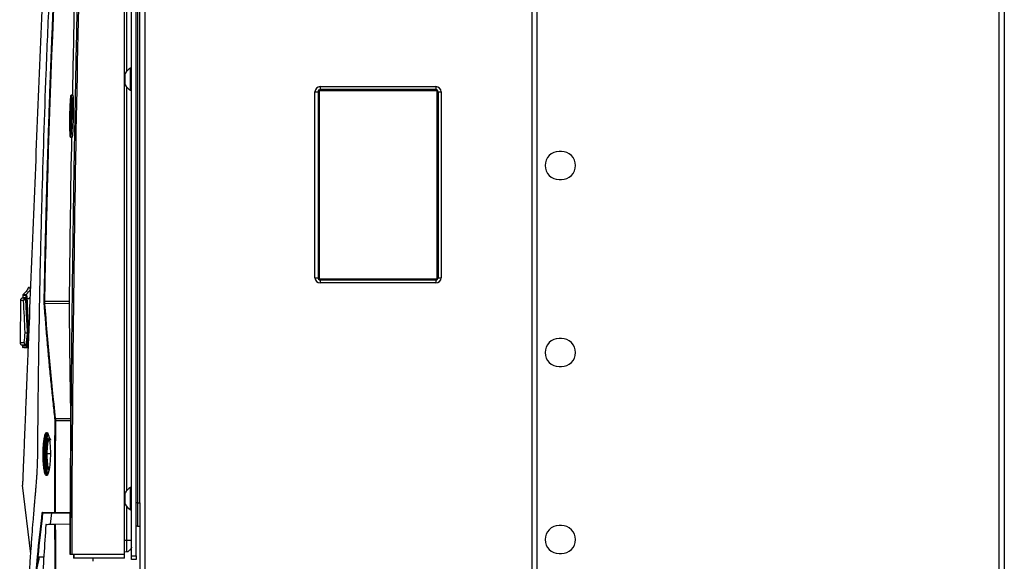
# Model space of a CAD drawing. Header units: millimetres. Extents: x 155400 to 158181, y 110641 to 115017.
# Tile 82 of 126: x 157526 to 157947, y 112999 to 113231. Entities that reach past the tile are written whole.
import ezdxf

# ---------------------------------------------------------------- set-up
doc = ezdxf.new("R2010")
doc.units = ezdxf.units.MM

msp = doc.modelspace()

# ---------------------------------------------------------------- linework, layer by layer
at = {"color": 7, "linetype": 'Continuous', "lineweight": 25}
for p, q in [((157944.69, 113462.52), (157944.69, 112557.27)), ((157947.09, 113462.52), (157947.09, 112557.27)), ((157579.34, 113407.52), (157579.34, 112557.27)), ((157744.84, 113407.52), (157744.84, 112557.27)), ((157573.59, 113001.57), (157573.59, 113404.27)), ((157575.59, 113001.57), (157575.59, 113404.27)), ((157576.09, 113396.27), (157576.09, 113024.27)), ((157577.09, 113024.27), (157577.09, 113396.27)), ((157570.59, 113002.14), (157570.59, 113377.14)), ((157571.66, 113209.02), (157571.66, 113371.14)), ((157747.09, 113335.02), (157747.09, 112931.02)), ((157570.84, 113205.44), (157570.84, 113207.82)), ((157573.59, 113210.19), (157573.21, 113210.19)), ((157573.21, 113205.44), (157573.21, 113210.19)), ((157570.84, 113203.07), (157570.84, 113205.44)), ((157573.21, 113200.69), (157573.21, 113205.44)), ((157571.66, 113029.64), (157571.66, 113202.02)), ((157573.21, 113200.69), (157573.59, 113200.69)), ((157652.11, 113120.52), (157652.11, 113200.02)), ((157652.11, 113200.02), (157653.41, 113200.02)), ((157653.41, 113200.02), (157653.41, 113120.52)), ((157653.41, 113200.02), (157653.84, 113200.02)), ((157653.84, 113200.02), (157653.84, 113120.52)), ((157654.34, 113202.26), (157703.84, 113202.26)), ((157654.34, 113202.26), (157654.34, 113200.96)), ((157703.84, 113200.96), (157654.34, 113200.96)), ((157654.34, 113200.96), (157654.34, 113200.52)), ((157703.84, 113200.52), (157654.34, 113200.52)), ((157703.84, 113202.26), (157703.84, 113200.96)), ((157703.84, 113200.52), (157703.84, 113200.96)), ((157704.34, 113120.52), (157704.34, 113200.02)), ((157704.34, 113200.02), (157704.77, 113200.02)), ((157704.77, 113200.02), (157704.77, 113120.52)), ((157704.77, 113200.02), (157706.07, 113200.02)), ((157706.07, 113200.02), (157706.07, 113120.52)), ((157547.61, 113196.19), (157547.62, 113196.34)), ((157548.61, 113198.64), (157547.86, 113198.64)), ((157548.67, 113198.46), (157547.91, 113198.46)), ((157547.18, 113187.84), (157547.18, 113188.2)), ((157547.43, 113188.25), (157547.43, 113187.93)), ((157547.69, 113189.65), (157547.46, 113189.65)), ((157547.38, 113182.95), (157547.37, 113183.11)), ((157548.28, 113180.64), (157547.54, 113180.64)), ((157757.59, 113174.52), (157756.59, 113174.52)), ((157756.59, 113162.52), (157757.59, 113162.52)), ((157652.11, 113120.52), (157653.41, 113120.52)), ((157653.84, 113120.52), (157653.41, 113120.52)), ((157654.34, 113120.02), (157654.34, 113119.59)), ((157654.34, 113120.02), (157703.84, 113120.02)), ((157654.34, 113119.59), (157654.34, 113118.29)), ((157654.34, 113119.59), (157703.84, 113119.59)), ((157703.84, 113119.59), (157703.84, 113120.02)), ((157703.84, 113119.59), (157703.84, 113118.29)), ((157704.34, 113120.52), (157704.77, 113120.52)), ((157704.77, 113120.52), (157706.07, 113120.52)), ((157529.94, 113116.39), (157529.71, 113116.38)), ((157529.94, 113116.39), (157529.71, 113116.38)), ((157703.84, 113118.29), (157654.34, 113118.29)), ((157526.08, 113110.86), (157525.89, 113092.66)), ((157526.95, 113111.96), (157526.95, 113111.83)), ((157527.06, 113113.13), (157527.06, 113112)), ((157527.58, 113111.94), (157527.08, 113111.94)), ((157536.38, 113110.46), (157546.89, 113110.51)), ((157546.88, 113109.47), (157536.41, 113109.42)), ((157529.12, 113096.92), (157529.22, 113096.92)), ((157529.23, 113096.98), (157529.22, 113096.93)), ((157529.22, 113096.93), (157529.22, 113096.92)), ((157757.59, 113094.52), (157756.59, 113094.52)), ((157526.92, 113091.67), (157526.92, 113090.83)), ((157528.57, 113091.65), (157528.71, 113091.65)), ((157528.71, 113091.69), (157528.71, 113091.65)), ((157528.71, 113091.69), (157528.71, 113091.69)), ((157529.36, 113091.63), (157529.29, 113090.92)), ((157756.59, 113082.52), (157757.59, 113082.52)), ((157540.99, 113060.31), (157547.52, 113060.35)), ((157547.52, 113059.3), (157541.04, 113059.27)), ((157536.98, 113054.17), (157537.31, 113054.34)), ((157547.74, 113051.68), (157547.74, 113051.26)), ((157538.87, 113045.15), (157537.37, 113045.15)), ((157530.48, 113002.48), (157526.94, 113031.77)), ((157573.59, 113030.82), (157573.21, 113030.82)), ((157573.21, 113026.07), (157573.21, 113030.82)), ((157570.84, 113026.07), (157570.84, 113028.44)), ((157570.84, 113023.69), (157570.84, 113026.07)), ((157571.66, 113008.14), (157571.66, 113022.65)), ((157573.21, 113021.32), (157573.21, 113026.07)), ((157576.09, 113024.27), (157577.09, 113024.27)), ((157577.09, 113024.27), (157577.09, 112981.02)), ((157535.59, 113020), (157539.53, 113020)), ((157540.93, 113020), (157538.2, 113020)), ((157538.99, 113015.06), (157539.53, 113020)), ((157539.53, 113020), (157547.31, 113020)), ((157540.93, 113020.15), (157547.3, 113020.15)), ((157547.3, 113020), (157540.93, 113020)), ((157573.21, 113021.32), (157573.59, 113021.32)), ((157540.97, 113015.1), (157547.35, 113015.21)), ((157547.35, 113015.06), (157540.97, 113014.95)), ((157576.09, 113014.27), (157577.09, 113014.27)), ((157757.59, 113014.52), (157756.59, 113014.52)), ((157571.66, 113008.14), (157570.59, 113008.14)), ((157570.59, 113002.14), (157547.99, 113002.14)), ((157548.81, 113002.14), (157548.81, 113000.64)), ((157548.97, 113002.14), (157548.97, 113000.64)), ((157571.66, 113003.24), (157570.59, 113003.21)), ((157570.59, 113000.64), (157570.59, 113002.14)), ((157573.59, 113001.57), (157575.59, 113001.57)), ((157573.59, 113000.07), (157573.59, 113001.57)), ((157575.59, 113001.57), (157575.59, 113000.07)), ((157756.59, 113002.52), (157757.59, 113002.52)), ((157548.97, 113000.64), (157548.81, 113000.64)), ((157570.59, 113000.64), (157548.97, 113000.64)), ((157557.1, 113000.64), (157557.1, 112999.24)), ((157575.59, 113000.07), (157573.59, 113000.07))]:
    msp.add_line(p, q, dxfattribs=at)
at = {"color": 7, "linetype": 'Continuous', "lineweight": 25, "flags": 128}
for points in [[(157547.58, 113198.34), (157547.58, 113198.39), (157547.59, 113198.43)], [(157540.89, 113059.27), (157540.9, 113059.27), (157540.91, 113059.27), (157540.93, 113059.27), (157540.94, 113059.27), (157540.97, 113059.27), (157540.99, 113059.27), (157541.01, 113059.27), (157541.04, 113059.27)], [(157540.78, 113020.15), (157540.79, 113020.15), (157540.8, 113020.15), (157540.82, 113020.15), (157540.83, 113020.15), (157540.85, 113020.15), (157540.88, 113020.15), (157540.9, 113020.15), (157540.93, 113020.15)], [(157536.95, 113014.89), (157536.95, 113014.89), (157536.95, 113014.88)], [(157540.83, 113014.95), (157540.84, 113014.95), (157540.85, 113014.95), (157540.86, 113014.95), (157540.88, 113014.95), (157540.9, 113014.95), (157540.93, 113014.95), (157540.95, 113014.95), (157540.97, 113014.95)], [(157533.51, 113001.1), (157535.71, 113001.1), (157536.06, 113001.1)]]:
    msp.add_lwpolyline(points, dxfattribs=at)
at = {"color": 7, "linetype": 'Continuous', "lineweight": 25}
for centre, radius, start, end in [((157575.59, 113205.44), 5.32, 116.6616, 153.4591), ((157575.59, 113205.44), 5.32, 206.5409, 243.3384), ((157654.34, 113200.02), 2.23, 90, 180), ((157654.34, 113200.02), 0.933, 90, 180), ((157654.34, 113200.02), 0.5, 90, 180), ((157703.84, 113200.02), 2.23, 0, 90), ((157703.84, 113200.02), 0.933, 0, 90), ((157703.84, 113200.02), 0.5, 0, 90), ((157547.9, 113191.36), 0.319, 233.4451, 280.7779), ((157547.37, 113187.89), 0.364, 80.3873, 121.3201), ((157547.57, 113180.94), 0.25, 179.3991, 269.8816), ((157756.59, 113168.52), 6, 90, 270), ((157757.59, 113168.52), 6, 270, 90), ((157654.34, 113120.52), 2.23, 180, 270), ((157654.34, 113120.52), 0.933, 180, 270), ((157654.34, 113120.52), 0.5, 180, 270), ((157703.84, 113120.52), 2.23, 270, 0), ((157703.84, 113120.52), 0.933, 270, 0), ((157703.84, 113120.52), 0.5, 270, 0), ((157523.38, 113119.48), 7.99, 309.8226, 331.6443), ((157528.82, 113112.96), 0.501, 129.8669, 179.4106), ((157528.88, 113111.14), 0.318, 98.6295, 149.4903), ((157525.64, 113121.9), 10.92, 286.9618, 295.0739), ((157539.26, 113267.89), 157.46, 268.9005, 268.9535), ((157536.4, 113109.26), 0.156, 85.8491, 149.171), ((157529.71, 113096.98), 0.327, 200.6318, 242.9357), ((157756.59, 113088.52), 6, 90, 270), ((157757.59, 113088.52), 6, 270, 90), ((157529.27, 113090.96), 0.497, 179.5656, 268.0212), ((157529.28, 113091.43), 0.501, 207.6136, 271.9564), ((157540.99, 113060.15), 0.164, 88.2639, 148.1233), ((157547.74, 113051.58), 0.1, 0.0064, 89.0067), ((157547.74, 113051.16), 0.1, 0, 89), ((157537.37, 113046.98), 0.464, 242.1631, 273.706), ((157575.59, 113026.07), 5.32, 116.6616, 153.4591), ((157575.59, 113026.07), 5.32, 206.5409, 243.3384), ((157540.93, 113020.15), 0.149, 179.5218, 269.4579), ((157543.08, 113020.11), 2.15, 179.0012, 182.9985), ((157537.1, 113014.88), 0.15, 91.0039, 176.0068), ((157537.1, 113014.88), 0.149, 91.3917, 180.4732), ((157540.98, 113014.95), 0.149, 91.5348, 180.6891), ((157543.12, 113015.02), 2.15, 178.0016, 181.9984), ((157756.59, 113008.52), 6, 90, 270), ((157757.59, 113008.52), 6, 270, 90)]:
    msp.add_arc(centre, radius, start, end, dxfattribs=at)
for points, knots in [([(157547.51, 113002.14), (157547.52, 113005.75), (157547.54, 113012.98), (157547.58, 113023.85), (157547.63, 113034.75), (157547.69, 113045.68), (157547.77, 113056.63), (157547.85, 113067.62), (157547.94, 113078.62), (157548.05, 113089.64), (157548.16, 113100.68), (157548.29, 113111.73), (157548.42, 113122.8), (157548.57, 113133.87), (157548.72, 113144.94), (157548.89, 113156.03), (157549.07, 113167.11), (157549.26, 113178.19), (157549.52, 113192.61), (157549.86, 113210.33), (157550.31, 113231.31), (157550.79, 113252.18), (157551.31, 113272.96), (157551.87, 113293.67), (157552.46, 113314.36), (157553.09, 113335.02), (157553.76, 113355.68), (157554.23, 113369.45), (157554.47, 113376.34)], [0, 0, 0, 0, 0.028954, 0.057987, 0.087107, 0.116308, 0.145584, 0.174927, 0.204329, 0.233783, 0.26328, 0.292815, 0.322378, 0.351964, 0.381566, 0.411177, 0.440791, 0.470401, 0.5, 0.556428, 0.61247, 0.668205, 0.723711, 0.779065, 0.83433, 0.889549, 0.94476, 1, 1, 1, 1]), ([(157554.94, 113376.32), (157553.85, 113345.15), (157552.89, 113313.97), (157551.21, 113251.62), (157550.51, 113220.44), (157549.36, 113158.08), (157548.91, 113126.89), (157548.26, 113064.51), (157548.06, 113033.33), (157547.99, 113002.14)], [0, 0, 0, 0, 0.25, 0.25, 0.5, 0.5, 0.75, 0.75, 1, 1, 1, 1]), ([(157540.56, 113367.85), (157539.85, 113350.43), (157539.14, 113332.83), (157537.7, 113297.41), (157536.98, 113279.59), (157534.81, 113225.94), (157533.35, 113189.95), (157531.18, 113136.34), (157530.45, 113118.54), (157529.56, 113096.44), (157529.29, 113089.82), (157528.98, 113082.12), (157528.84, 113078.69), (157528.79, 113077.46), (157528.78, 113077.18), (157528.77, 113077.04), (157528.76, 113076.65), (157528.75, 113076.43), (157528.73, 113076.02), (157528.72, 113075.83), (157528.71, 113075.46), (157528.7, 113075.28), (157528.68, 113074.77), (157528.67, 113074.46), (157528.64, 113073.84), (157528.63, 113073.55), (157528.61, 113072.96), (157528.59, 113072.67), (157528.57, 113072.08), (157528.56, 113071.79), (157528.54, 113071.31), (157528.53, 113071.15), (157528.52, 113070.9), (157528.52, 113070.81), (157528.51, 113070.64), (157528.49, 113070.21), (157528.45, 113069.08), (157528.41, 113068.03), (157528.26, 113064.5), (157528.15, 113061.63), (157527.91, 113055.85), (157527.8, 113052.94), (157527.56, 113047.17), (157527.45, 113044.31), (157527.28, 113040.11), (157527.21, 113038.55), (157527.15, 113037.02), (157527.14, 113036.68), (157527.13, 113036.51), (157527.11, 113036.05), (157527.1, 113035.77), (157527.07, 113035), (157527.05, 113034.57), (157527.02, 113033.8), (157527.01, 113033.46), (157526.98, 113032.87), (157526.97, 113032.61), (157526.96, 113032.28), (157526.95, 113032.18), (157526.95, 113032.01), (157526.94, 113031.93), (157526.94, 113031.84), (157526.94, 113031.82), (157526.94, 113031.78), (157526.94, 113031.77), (157526.94, 113031.77), (157526.94, 113031.77), (157526.94, 113031.77), (157526.94, 113031.77), (157526.94, 113031.77), (157526.94, 113031.77), (157526.94, 113031.77)], [0, 0, 0, 0, 0.125, 0.125, 0.25, 0.25, 0.5, 0.5, 0.625, 0.625, 0.65625, 0.671875, 0.679687, 0.680664, 0.680664, 0.681641, 0.681641, 0.683594, 0.683594, 0.685547, 0.685547, 0.6875, 0.6875, 0.691406, 0.691406, 0.695312, 0.695312, 0.699219, 0.699219, 0.703125, 0.703125, 0.705078, 0.705078, 0.706055, 0.706055, 0.707031, 0.710937, 0.71875, 0.71875, 0.75, 0.75, 0.78125, 0.78125, 0.8125, 0.8125, 0.828125, 0.830078, 0.830078, 0.832031, 0.832031, 0.835937, 0.835937, 0.84375, 0.84375, 0.851562, 0.851562, 0.859375, 0.859375, 0.863281, 0.863281, 0.867187, 0.867187, 0.869141, 0.869141, 0.871094, 0.871094, 0.875, 0.875, 0.9375, 0.9375, 1, 1, 1, 1]), ([(157533.49, 113046.66), (157533.5, 113048.19), (157533.53, 113051.56), (157533.57, 113056.6), (157533.61, 113061.78), (157533.67, 113067.45), (157533.76, 113075.85), (157533.9, 113086.16), (157534.18, 113104.01), (157534.6, 113126.21), (157535.52, 113162.92), (157536.75, 113200.51), (157538.61, 113245.49), (157540.38, 113281.5), (157542.06, 113311.05), (157543.11, 113328.32), (157543.8, 113339.29), (157544.35, 113347.68), (157544.76, 113353.88), (157545.1, 113358.93), (157545.45, 113363.96), (157545.68, 113367.31), (157545.8, 113368.97)], [0, 0, 0, 0, 0.014307, 0.03125, 0.04689, 0.0625, 0.083973, 0.125, 0.158438, 0.25, 0.331399, 0.5, 0.59973, 0.749999, 0.835284, 0.875, 0.910911, 0.9375, 0.953126, 0.96875, 0.984552, 1, 1, 1, 1]), ([(157536.23, 113110.47), (157536.28, 113112.93), (157536.37, 113117.85), (157536.53, 113125.23), (157536.69, 113132.61), (157536.86, 113140), (157537.05, 113147.38), (157537.24, 113154.77), (157537.45, 113162.16), (157537.67, 113169.55), (157537.89, 113176.94), (157538.13, 113184.33), (157538.38, 113191.72), (157538.64, 113199.11), (157538.91, 113206.51), (157539.19, 113213.9), (157539.49, 113221.3), (157539.79, 113228.7), (157540.1, 113236.09), (157540.43, 113243.49), (157540.76, 113250.89), (157541.11, 113258.29), (157541.47, 113265.69), (157541.84, 113273.09), (157542.21, 113280.49), (157542.6, 113287.89), (157543.01, 113295.3), (157543.42, 113302.7), (157543.84, 113310.1), (157544.27, 113317.51), (157544.72, 113324.91), (157545.17, 113332.32), (157545.64, 113339.73), (157546.12, 113347.13), (157546.61, 113354.54), (157547.1, 113361.95), (157547.45, 113366.89), (157547.62, 113369.36)], [0, 0, 0, 0, 0.028486, 0.056978, 0.085475, 0.113977, 0.142485, 0.170997, 0.199515, 0.228038, 0.256566, 0.285099, 0.313637, 0.342181, 0.370729, 0.399282, 0.42784, 0.456403, 0.484971, 0.513544, 0.542122, 0.570705, 0.599292, 0.627884, 0.656481, 0.685082, 0.713688, 0.742299, 0.770914, 0.799534, 0.828159, 0.856788, 0.885422, 0.91406, 0.942702, 0.971349, 1, 1, 1, 1]), ([(157551.44, 113325.14), (157551.23, 113318.75), (157550.33, 113290.9), (157549.26, 113248.7), (157548.56, 113212.89), (157548.29, 113198.55)], [0, 0, 0, 0, 0.151379, 0.660233, 1, 1, 1, 1]), ([(157547.58, 113198.34), (157547.55, 113198.28), (157547.53, 113198.17), (157547.49, 113197.83), (157547.47, 113197.61), (157547.42, 113197.06), (157547.4, 113196.74), (157547.36, 113196), (157547.33, 113195.59), (157547.29, 113194.7), (157547.27, 113194.23), (157547.25, 113193.46), (157547.24, 113193.2), (157547.22, 113192.67), (157547.21, 113192.4), (157547.2, 113191.85), (157547.19, 113191.58), (157547.17, 113191.01), (157547.17, 113190.73), (157547.15, 113189.87), (157547.14, 113189.3), (157547.13, 113188.44), (157547.12, 113188.16), (157547.12, 113187.6), (157547.11, 113187.32), (157547.11, 113186.5), (157547.1, 113185.97), (157547.1, 113185.22), (157547.11, 113184.97), (157547.11, 113184.49), (157547.11, 113184.26), (157547.12, 113183.61), (157547.12, 113183.2), (157547.14, 113182.48), (157547.15, 113182.16), (157547.17, 113181.77), (157547.18, 113181.64), (157547.19, 113181.43), (157547.2, 113181.33), (157547.22, 113181.09), (157547.24, 113180.98), (157547.28, 113180.88), (157547.3, 113180.88), (157547.32, 113180.94)], [0, 0, 0, 0, 0.0625, 0.0625, 0.125, 0.125, 0.1875, 0.1875, 0.25, 0.25, 0.3125, 0.3125, 0.34375, 0.34375, 0.375, 0.375, 0.40625, 0.40625, 0.4375, 0.4375, 0.5, 0.5, 0.53125, 0.53125, 0.5625, 0.5625, 0.625, 0.625, 0.65625, 0.65625, 0.6875, 0.6875, 0.75, 0.75, 0.8125, 0.8125, 0.84375, 0.84375, 0.875, 0.875, 0.9375, 0.9375, 1, 1, 1, 1]), ([(157547.18, 113188.2), (157547.2, 113189.11), (157547.23, 113190.92), (157547.31, 113193.51), (157547.41, 113195.45), (157547.51, 113196.51), (157547.55, 113196.45), (157547.57, 113196.42)], [0, 0, 0, 0, 0.220484, 0.440966, 0.661398, 0.881646, 1, 1, 1, 1]), ([(157547.32, 113180.94), (157547.34, 113181), (157547.36, 113181.12), (157547.41, 113181.47), (157547.43, 113181.69), (157547.47, 113182.1), (157547.48, 113182.25), (157547.5, 113182.57), (157547.51, 113182.74), (157547.55, 113183.29), (157547.57, 113183.69), (157547.61, 113184.59), (157547.63, 113185.07), (157547.66, 113185.83), (157547.67, 113186.09), (157547.69, 113186.62), (157547.7, 113186.89), (157547.72, 113187.72), (157547.73, 113188.28), (157547.75, 113189.13), (157547.76, 113189.42), (157547.77, 113190), (157547.77, 113190.28), (157547.79, 113191.13), (157547.79, 113191.69), (157547.8, 113192.52), (157547.8, 113192.79), (157547.8, 113193.32), (157547.8, 113193.57), (157547.8, 113194.07), (157547.8, 113194.32), (157547.8, 113194.79), (157547.79, 113195.02), (157547.79, 113195.69), (157547.78, 113196.09), (157547.76, 113196.8), (157547.75, 113197.12), (157547.72, 113197.66), (157547.71, 113197.87), (157547.68, 113198.11), (157547.67, 113198.18), (157547.66, 113198.29), (157547.65, 113198.33), (157547.62, 113198.41), (157547.6, 113198.4), (157547.58, 113198.34)], [0, 0, 0, 0, 0.0625, 0.0625, 0.125, 0.125, 0.15625, 0.15625, 0.1875, 0.1875, 0.25, 0.25, 0.3125, 0.3125, 0.34375, 0.34375, 0.375, 0.375, 0.4375, 0.4375, 0.46875, 0.46875, 0.5, 0.5, 0.5625, 0.5625, 0.59375, 0.59375, 0.625, 0.625, 0.65625, 0.65625, 0.6875, 0.6875, 0.75, 0.75, 0.8125, 0.8125, 0.875, 0.875, 0.90625, 0.90625, 0.9375, 0.9375, 1, 1, 1, 1]), ([(157547.69, 113195.39), (157547.66, 113194.99), (157547.6, 113194.15), (157547.51, 113192.08), (157547.47, 113190.46), (157547.46, 113189.65)], [0, 0, 0, 0, 0.304227, 0.6521098, 1, 1, 1, 1]), ([(157547.86, 113198.64), (157547.86, 113198.64), (157547.87, 113198.63), (157547.88, 113198.62), (157547.89, 113198.6), (157547.9, 113198.57), (157547.91, 113198.53), (157547.91, 113198.48), (157547.92, 113198.42), (157547.93, 113198.36), (157547.94, 113198.29), (157547.95, 113198.21), (157547.95, 113198.12), (157547.96, 113198.02), (157547.97, 113197.92), (157547.97, 113197.81), (157547.98, 113197.69), (157547.99, 113197.57), (157547.99, 113197.44), (157548, 113197.3), (157548, 113197.16), (157548.01, 113197.01), (157548.01, 113196.86), (157548.02, 113196.7), (157548.02, 113196.53), (157548.03, 113196.36), (157548.03, 113196.18), (157548.03, 113196), (157548.04, 113195.82), (157548.04, 113195.63), (157548.04, 113195.44), (157548.04, 113195.24), (157548.05, 113195.04), (157548.05, 113194.84), (157548.05, 113194.63), (157548.05, 113194.42), (157548.05, 113194.21), (157548.05, 113193.99), (157548.05, 113193.77), (157548.05, 113193.55), (157548.05, 113193.33), (157548.05, 113193.1), (157548.05, 113192.88), (157548.05, 113192.65), (157548.05, 113192.42), (157548.04, 113192.2), (157548.04, 113191.97), (157548.04, 113191.74), (157548.04, 113191.51), (157548.04, 113191.27), (157548.03, 113191.04), (157548.03, 113190.81), (157548.03, 113190.58), (157548.02, 113190.35), (157548.01, 113189.62), (157547.99, 113188.33), (157547.94, 113186.5), (157547.87, 113184.67), (157547.81, 113183.35), (157547.76, 113182.49), (157547.73, 113182), (157547.69, 113181.6), (157547.66, 113181.29), (157547.64, 113181.05), (157547.61, 113180.88), (157547.59, 113180.76), (157547.58, 113180.71), (157547.57, 113180.69)], [0, 0, 0, 0, 0.010421, 0.020814, 0.031178, 0.04151, 0.051807, 0.062067, 0.072288, 0.082467, 0.092601, 0.102689, 0.112728, 0.122715, 0.132652, 0.142559, 0.152441, 0.162296, 0.172121, 0.181913, 0.191671, 0.201391, 0.211072, 0.22071, 0.230304, 0.239851, 0.24935, 0.258799, 0.268208, 0.277585, 0.286931, 0.296244, 0.305523, 0.314768, 0.323978, 0.333152, 0.342288, 0.351387, 0.360448, 0.369469, 0.378451, 0.387393, 0.396292, 0.405146, 0.413956, 0.422724, 0.431453, 0.440142, 0.448796, 0.457414, 0.465998, 0.47455, 0.483072, 0.491564, 0.500029, 0.563457, 0.63201, 0.706155, 0.785502, 0.819446, 0.851346, 0.881214, 0.909049, 0.934848, 0.958608, 0.980325, 1, 1, 1, 1]), ([(157547.57, 113196.42), (157547.59, 113196.45), (157547.63, 113196.54), (157547.69, 113195.56), (157547.73, 113193.7), (157547.72, 113191.97), (157547.71, 113191.1)], [0, 0, 0, 0, 0.133478, 0.422156, 0.710958, 1, 1, 1, 1]), ([(157547.86, 113198.64), (157547.83, 113198.63), (157547.76, 113198.63), (157547.65, 113198.55), (157547.61, 113198.48), (157547.59, 113198.42)], [0, 0, 0, 0, 0.096279, 0.273962, 1, 1, 1, 1]), ([(157548.28, 113180.64), (157548.37, 113180.64), (157548.47, 113181.61), (157548.6, 113184.11), (157548.65, 113185.1), (157548.72, 113187.29), (157548.75, 113188.46), (157548.79, 113190.83), (157548.81, 113192), (157548.81, 113194.18), (157548.81, 113195.18), (157548.78, 113196.84), (157548.75, 113197.51), (157548.69, 113198.4), (157548.65, 113198.64), (157548.61, 113198.64)], [0, 0, 0, 0, 0.25, 0.25, 0.375, 0.375, 0.5, 0.5, 0.625, 0.625, 0.75, 0.75, 0.875, 0.875, 1, 1, 1, 1]), ([(157547.71, 113191.1), (157547.7, 113190.19), (157547.67, 113188.38), (157547.59, 113185.79), (157547.48, 113183.82), (157547.37, 113182.73), (157547.27, 113182.68), (157547.2, 113183.71), (157547.17, 113185.51), (157547.18, 113187.1), (157547.18, 113187.84)], [0, 0, 0, 0, 0.12805, 0.255275, 0.382442, 0.509612, 0.636831, 0.764147, 0.891493, 1, 1, 1, 1]), ([(157547.46, 113189.65), (157547.45, 113189.57), (157547.45, 113189.41), (157547.45, 113189.17), (157547.44, 113188.94), (157547.44, 113188.7), (157547.44, 113188.48), (157547.44, 113188.32), (157547.43, 113188.25)], [0, 0, 0, 0, 0.170005, 0.338951, 0.506627, 0.672823, 0.837337, 1, 1, 1, 1]), ([(157547.92, 113180.64), (157547.9, 113179.26), (157547.42, 113155.89), (157547.15, 113132.52), (157546.89, 113110.51)], [0, 0, 0, 0, 0.058719, 1, 1, 1, 1]), ([(157529.4, 113116.19), (157529.12, 113115.65), (157528.55, 113114.6), (157527.68, 113113.78), (157527.24, 113113.38)], [0, 0, 0, 0, 0.5054923, 1, 1, 1, 1]), ([(157529.71, 113116.38), (157529.67, 113116.37), (157529.6, 113116.35), (157529.5, 113116.29), (157529.42, 113116.21), (157529.38, 113116.14), (157529.37, 113116.11)], [0, 0, 0, 0, 0.249913, 0.5, 0.750087, 1, 1, 1, 1]), ([(157530.63, 113116.13), (157530.26, 113116.12), (157529.52, 113116.11), (157529.42, 113116.11), (157529.37, 113116.11)], [0, 0, 0, 0, 0.500449, 1, 1, 1, 1]), ([(157526.96, 113111.83), (157526.84, 113111.81), (157526.6, 113111.75), (157526.32, 113111.52), (157526.12, 113111.21), (157526.1, 113110.97), (157526.08, 113110.85)], [0, 0, 0, 0, 0.24986, 0.500149, 0.750529, 1, 1, 1, 1]), ([(157527.43, 113110.83), (157526.9, 113110.84), (157526.1, 113110.85), (157526.2, 113110.85), (157526.23, 113110.85)], [0, 0, 0, 0, 0.66667, 1, 1, 1, 1]), ([(157528.29, 113111.91), (157527.92, 113111.92), (157527.18, 113111.93), (157526.84, 113111.93), (157526.95, 113111.93), (157526.95, 113111.93)], [0, 0, 0, 0, 0.495452, 0.992744, 1, 1, 1, 1]), ([(157528.28, 113111.81), (157527.75, 113111.82), (157526.96, 113111.83), (157527.06, 113111.83), (157527.09, 113111.83)], [0, 0, 0, 0, 0.666583, 1, 1, 1, 1]), ([(157527.24, 113113.38), (157527.22, 113113.36), (157527.16, 113113.31), (157527.11, 113113.21), (157527.07, 113113.11), (157527.07, 113113.04), (157527.06, 113113)], [0, 0, 0, 0, 0.247032, 0.5, 0.752968, 1, 1, 1, 1]), ([(157527.2, 113112), (157527.17, 113112), (157527.07, 113112), (157527.84, 113111.98), (157528.36, 113111.96)], [0, 0, 0, 0, 0.333321, 1, 1, 1, 1]), ([(157528.31, 113112.97), (157527.82, 113112.98), (157527.08, 113113), (157527.17, 113113), (157527.2, 113113)], [0, 0, 0, 0, 0.6663721, 1, 1, 1, 1]), ([(157527.38, 113113.38), (157527.35, 113113.38), (157527.26, 113113.38), (157528, 113113.36), (157528.49, 113113.35)], [0, 0, 0, 0, 0.3333583, 1, 1, 1, 1]), ([(157528.28, 113111.81), (157528.25, 113111.81), (157528.19, 113111.8), (157528.1, 113111.77), (157528.02, 113111.74), (157527.94, 113111.7), (157527.88, 113111.66), (157527.82, 113111.62), (157527.77, 113111.58), (157527.72, 113111.54), (157527.68, 113111.5), (157527.65, 113111.46), (157527.6, 113111.39), (157527.54, 113111.3), (157527.47, 113111.14), (157527.43, 113110.99), (157527.43, 113110.88), (157527.42, 113110.83)], [0, 0, 0, 0, 0.069782, 0.135703, 0.197757, 0.255938, 0.310241, 0.360664, 0.407206, 0.449867, 0.48865, 0.523558, 0.554601, 0.670574, 0.758558, 0.908269, 1, 1, 1, 1]), ([(157527.42, 113110.83), (157527.43, 113110.84), (157527.44, 113110.87), (157527.47, 113110.91), (157527.52, 113110.97), (157527.61, 113111.04), (157527.72, 113111.09), (157527.84, 113111.13), (157527.98, 113111.17), (157528.17, 113111.2), (157528.31, 113111.22), (157528.39, 113111.22)], [0, 0, 0, 0, 0.051153, 0.136238, 0.255053, 0.360702, 0.502629, 0.58556, 0.696127, 0.834293, 1, 1, 1, 1]), ([(157528.28, 113111.81), (157528.29, 113111.81), (157528.3, 113111.81), (157528.31, 113111.8), (157528.32, 113111.77), (157528.33, 113111.72), (157528.35, 113111.65), (157528.36, 113111.57), (157528.37, 113111.47), (157528.38, 113111.35), (157528.39, 113111.26), (157528.39, 113111.22)], [0, 0, 0, 0, 0.083398, 0.166406, 0.249802, 0.374772, 0.499737, 0.624789, 0.749836, 0.874921, 1, 1, 1, 1]), ([(157528.4, 113111.26), (157528.4, 113111.36), (157528.39, 113111.45), (157528.38, 113111.61), (157528.37, 113111.68), (157528.35, 113111.79), (157528.33, 113111.84), (157528.31, 113111.9), (157528.3, 113111.91), (157528.29, 113111.91)], [0, 0, 0, 0, 0.25, 0.25, 0.5, 0.5, 0.75, 0.75, 1, 1, 1, 1]), ([(157528.6, 113111.3), (157528.6, 113111.35), (157528.6, 113111.45), (157528.59, 113111.59), (157528.58, 113111.73), (157528.57, 113111.86), (157528.55, 113112.05), (157528.52, 113112.28), (157528.49, 113112.52), (157528.45, 113112.72), (157528.41, 113112.84), (157528.37, 113112.92), (157528.34, 113112.96), (157528.32, 113112.96), (157528.31, 113112.97)], [0, 0, 0, 0, 0.050305, 0.100377, 0.150387, 0.200507, 0.250906, 0.375763, 0.500739, 0.625568, 0.750438, 0.833771, 0.916703, 1, 1, 1, 1]), ([(157528.36, 113111.96), (157528.37, 113111.96), (157528.37, 113111.96), (157528.38, 113111.95), (157528.4, 113111.92), (157528.41, 113111.87), (157528.42, 113111.8), (157528.44, 113111.72), (157528.45, 113111.61), (157528.46, 113111.5), (157528.46, 113111.41), (157528.46, 113111.36)], [0, 0, 0, 0, 0.083346, 0.166301, 0.249626, 0.374526, 0.499387, 0.623828, 0.748973, 0.874878, 1, 1, 1, 1]), ([(157529.11, 113096.93), (157529.05, 113097.97), (157528.93, 113100.16), (157528.75, 113103.58), (157528.57, 113107.3), (157528.45, 113109.88), (157528.39, 113111.22)], [0, 0, 0, 0, 0.219004, 0.458671, 0.719003, 1, 1, 1, 1]), ([(157528.46, 113111.36), (157528.5, 113110.54), (157528.57, 113108.89), (157528.69, 113106.44), (157528.82, 113104.02), (157528.95, 113101.64), (157529.08, 113099.29), (157529.18, 113097.74), (157529.23, 113096.98)], [0, 0, 0, 0, 0.172908, 0.343319, 0.511234, 0.676652, 0.839574, 1, 1, 1, 1]), ([(157528.49, 113113.35), (157528.5, 113113.34), (157528.51, 113113.34), (157528.54, 113113.32), (157528.56, 113113.3), (157528.58, 113113.25), (157528.6, 113113.2), (157528.63, 113113.13), (157528.65, 113113.05), (157528.67, 113112.95), (157528.7, 113112.81), (157528.73, 113112.62), (157528.76, 113112.37), (157528.79, 113112.09), (157528.81, 113111.78), (157528.82, 113111.56), (157528.83, 113111.45)], [0, 0, 0, 0, 0.049164, 0.100087, 0.152832, 0.206823, 0.262079, 0.318786, 0.377187, 0.437501, 0.4994, 0.600003, 0.70049, 0.800067, 0.899961, 1, 1, 1, 1]), ([(157529.41, 113096.86), (157529.36, 113097.63), (157529.25, 113099.19), (157529.11, 113101.54), (157528.97, 113103.93), (157528.84, 113106.36), (157528.72, 113108.82), (157528.64, 113110.47), (157528.6, 113111.3)], [0, 0, 0, 0, 0.160597, 0.323621, 0.489074, 0.656954, 0.827262, 1, 1, 1, 1]), ([(157528.83, 113111.45), (157528.96, 113108.76), (157529.19, 113104.14), (157529.48, 113099.52), (157529.61, 113097.6)], [0, 0, 0, 0, 0.583756, 1, 1, 1, 1]), ([(157540.85, 113060.24), (157540.71, 113061.44), (157540.45, 113063.85), (157540.05, 113067.48), (157539.67, 113071.15), (157539.29, 113074.84), (157538.92, 113078.56), (157538.56, 113082.3), (157538.2, 113086.08), (157537.86, 113089.89), (157537.52, 113093.72), (157537.19, 113097.59), (157536.87, 113101.48), (157536.56, 113105.4), (157536.36, 113108.02), (157536.26, 113109.34)], [0, 0, 0, 0, 0.07351, 0.147589, 0.222236, 0.297452, 0.373237, 0.449591, 0.526514, 0.604006, 0.682067, 0.760696, 0.839895, 0.919663, 1, 1, 1, 1]), ([(157536.38, 113110.46), (157536.38, 113110.42), (157536.38, 113110.33), (157536.38, 113110.19), (157536.38, 113110.06), (157536.38, 113109.92), (157536.39, 113109.79), (157536.39, 113109.66), (157536.4, 113109.54), (157536.4, 113109.46), (157536.41, 113109.42)], [0, 0, 0, 0, 0.121919, 0.245248, 0.369741, 0.49513, 0.621138, 0.747479, 0.873863, 1, 1, 1, 1]), ([(157546.89, 113110.51), (157546.89, 113110.47), (157546.89, 113110.38), (157546.88, 113110.24), (157546.88, 113110.11), (157546.88, 113109.93), (157546.88, 113109.71), (157546.88, 113109.55), (157546.88, 113109.47)], [0, 0, 0, 0, 0.1248593, 0.249166, 0.3735127, 0.4984915, 0.749153, 1, 1, 1, 1]), ([(157546.88, 113109.47), (157546.91, 113106.86), (157546.95, 113102.14), (157547.02, 113095.78), (157547.07, 113090.86), (157547.11, 113087.4), (157547.19, 113081.2), (157547.32, 113072.35), (157547.45, 113064.16), (157547.52, 113060.35)], [0, 0, 0, 0, 0.159041, 0.28856, 0.388555, 0.459032, 0.5, 0.767134, 1, 1, 1, 1]), ([(157528.1, 113097.03), (157528.11, 113097.03), (157528.12, 113097.02), (157528.15, 113097.01), (157528.2, 113097), (157528.24, 113097), (157528.29, 113096.99), (157528.34, 113096.98), (157528.39, 113096.97), (157528.46, 113096.97), (157528.56, 113096.96), (157528.69, 113096.95), (157528.83, 113096.94), (157528.97, 113096.93), (157529.06, 113096.93), (157529.11, 113096.93)], [0, 0, 0, 0, 0.082562, 0.159818, 0.231917, 0.298391, 0.359271, 0.414588, 0.464376, 0.50867, 0.616296, 0.718807, 0.816717, 0.910528, 1, 1, 1, 1]), ([(157528.56, 113091.75), (157528.65, 113092.64), (157528.83, 113094.37), (157529.02, 113096.09), (157529.11, 113096.93)], [0, 0, 0, 0, 0.5155164, 1, 1, 1, 1]), ([(157528.57, 113091.65), (157528.66, 113092.53), (157528.75, 113093.41), (157528.84, 113094.29), (157528.89, 113094.73), (157528.93, 113095.16), (157528.98, 113095.6), (157529.03, 113096.04), (157529.08, 113096.48), (157529.12, 113096.92)], [0, 0, 0, 0, 0.003151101, 0.003151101, 0.003151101, 0.004726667, 0.004726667, 0.004726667, 0.006302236, 0.006302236, 0.006302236, 0.006302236]), ([(157528.96, 113094.35), (157528.92, 113093.91), (157528.83, 113093.02), (157528.75, 113092.13), (157528.71, 113091.69)], [0, 0, 0, 0, 0.4969515, 1, 1, 1, 1]), ([(157528.83, 113091.19), (157528.89, 113091.83), (157529.02, 113093.1), (157529.21, 113094.99), (157529.34, 113096.24), (157529.41, 113096.86)], [0, 0, 0, 0, 0.338083, 0.671414, 1, 1, 1, 1]), ([(157525.89, 113092.77), (157525.89, 113092.77), (157525.74, 113092.77), (157526.19, 113092.77), (157527.17, 113092.76), (157527.65, 113092.75)], [0, 0, 0, 0, 0.000034, 0.499968, 1, 1, 1, 1]), ([(157525.89, 113092.78), (157525.9, 113092.66), (157525.92, 113092.42), (157526.11, 113092.1), (157526.39, 113091.86), (157526.63, 113091.8), (157526.74, 113091.77)], [0, 0, 0, 0, 0.249292, 0.499716, 0.750097, 1, 1, 1, 1]), ([(157526.73, 113091.77), (157526.74, 113091.77), (157526.75, 113091.77), (157526.91, 113091.77), (157527.18, 113091.77), (157527.52, 113091.77), (157527.99, 113091.76), (157528.37, 113091.75), (157528.56, 113091.75)], [0, 0, 0, 0, 0.150979, 0.355371, 0.499642, 0.673979, 0.8333, 1, 1, 1, 1]), ([(157526.89, 113091.67), (157526.88, 113091.67), (157526.85, 113091.67), (157527.54, 113091.66), (157528.22, 113091.66), (157528.57, 113091.65)], [0, 0, 0, 0, 0.360298, 0.6798332, 1, 1, 1, 1]), ([(157526.92, 113091.02), (157526.97, 113090.88), (157527.05, 113090.64), (157527.23, 113090.6), (157527.3, 113090.58)], [0, 0, 0, 0, 0.595034, 1, 1, 1, 1]), ([(157526.92, 113091.02), (157526.92, 113091.02), (157526.92, 113091.02), (157526.94, 113091.02), (157526.96, 113091.02), (157527, 113091.02), (157527.05, 113091.01), (157527.1, 113091.01), (157527.17, 113091.01), (157527.25, 113091.01), (157527.33, 113091.01), (157527.43, 113091), (157527.54, 113091), (157527.66, 113091), (157527.79, 113090.99), (157527.92, 113090.99), (157528.07, 113090.98), (157528.23, 113090.98), (157528.4, 113090.97), (157528.58, 113090.97), (157528.71, 113090.96), (157528.77, 113090.96)], [0, 0, 0, 0, 0.052632, 0.105263, 0.157895, 0.210527, 0.263158, 0.31579, 0.368421, 0.421053, 0.473684, 0.526316, 0.578947, 0.631579, 0.68421, 0.736842, 0.789473, 0.842105, 0.894737, 0.947368, 1, 1, 1, 1]), ([(157527.65, 113092.75), (157527.65, 113092.72), (157527.66, 113092.65), (157527.68, 113092.56), (157527.7, 113092.47), (157527.73, 113092.39), (157527.77, 113092.32), (157527.81, 113092.26), (157527.84, 113092.2), (157527.88, 113092.15), (157527.94, 113092.08), (157528.03, 113091.99), (157528.15, 113091.9), (157528.29, 113091.83), (157528.42, 113091.78), (157528.52, 113091.76), (157528.56, 113091.75)], [0, 0, 0, 0, 0.073697, 0.143121, 0.208543, 0.269526, 0.326055, 0.378151, 0.425835, 0.469131, 0.508061, 0.614777, 0.716915, 0.814981, 0.909467, 1, 1, 1, 1]), ([(157529.25, 113090.46), (157528.61, 113090.48), (157527.75, 113090.51), (157527.67, 113090.51), (157527.65, 113090.51)], [0, 0, 0, 0, 0.745443, 1, 1, 1, 1]), ([(157528.56, 113091.75), (157528.43, 113091.75), (157528.21, 113091.76), (157528.03, 113091.76), (157527.95, 113091.76)], [0, 0, 0, 0, 0.589941, 1, 1, 1, 1]), ([(157528.83, 113091.19), (157528.83, 113091.12), (157528.82, 113091.06), (157528.8, 113090.98), (157528.79, 113090.96), (157528.77, 113090.96)], [0, 0, 0, 0, 0.5, 0.5, 1, 1, 1, 1]), ([(157529.25, 113090.46), (157529.26, 113090.46), (157529.27, 113090.5), (157529.28, 113090.66), (157529.29, 113090.78), (157529.29, 113090.92)], [0, 0, 0, 0, 0.5, 0.5, 1, 1, 1, 1]), ([(157540.99, 113060.31), (157541, 113060.27), (157541, 113060.19), (157541.01, 113060.07), (157541.02, 113059.94), (157541.03, 113059.8), (157541.03, 113059.67), (157541.04, 113059.53), (157541.04, 113059.4), (157541.04, 113059.31), (157541.04, 113059.27)], [0, 0, 0, 0, 0.127749, 0.255296, 0.382337, 0.508575, 0.633724, 0.75751, 0.879679, 1, 1, 1, 1]), ([(157547.52, 113060.35), (157547.52, 113060.31), (157547.52, 113060.23), (157547.52, 113060.1), (157547.52, 113059.98), (157547.52, 113059.8), (157547.52, 113059.58), (157547.52, 113059.39), (157547.52, 113059.3)], [0, 0, 0, 0, 0.124863, 0.24917, 0.373516, 0.498492, 0.749154, 1, 1, 1, 1]), ([(157537.56, 113036.11), (157537.46, 113035.98), (157537.36, 113035.9), (157537.16, 113035.88), (157537.05, 113035.92), (157536.86, 113036.13), (157536.76, 113036.29), (157536.58, 113036.72), (157536.49, 113037), (157536.33, 113037.64), (157536.25, 113038.01), (157536.15, 113038.64), (157536.12, 113038.86), (157536.05, 113039.32), (157536.03, 113039.56), (157535.95, 113040.3), (157535.9, 113040.83), (157535.83, 113041.95), (157535.8, 113042.53), (157535.77, 113043.41), (157535.77, 113043.71), (157535.76, 113044.32), (157535.76, 113044.63), (157535.76, 113045.54), (157535.77, 113046.15), (157535.8, 113047.05), (157535.81, 113047.35), (157535.84, 113047.94), (157535.86, 113048.22), (157535.92, 113049.07), (157535.96, 113049.61), (157536.07, 113050.64), (157536.14, 113051.12), (157536.24, 113051.77), (157536.28, 113051.98), (157536.35, 113052.37), (157536.39, 113052.56), (157536.52, 113053.07), (157536.6, 113053.37), (157536.79, 113053.85), (157536.88, 113054.04), (157536.98, 113054.17)], [0, 0, 0, 0, 0.0625, 0.0625, 0.125, 0.125, 0.1875, 0.1875, 0.25, 0.25, 0.3125, 0.3125, 0.34375, 0.34375, 0.375, 0.375, 0.4375, 0.4375, 0.5, 0.5, 0.53125, 0.53125, 0.5625, 0.5625, 0.625, 0.625, 0.65625, 0.65625, 0.6875, 0.6875, 0.75, 0.75, 0.8125, 0.8125, 0.84375, 0.84375, 0.875, 0.875, 0.9375, 0.9375, 1, 1, 1, 1]), ([(157537.23, 113053.93), (157537.21, 113053.9), (157537.18, 113053.86), (157537.13, 113053.78), (157537.08, 113053.69), (157537.04, 113053.6), (157536.99, 113053.5), (157536.95, 113053.39), (157536.9, 113053.28), (157536.86, 113053.16), (157536.83, 113053.04), (157536.79, 113052.92), (157536.75, 113052.79), (157536.65, 113052.4), (157536.49, 113051.66), (157536.3, 113050.41), (157536.16, 113049), (157536.06, 113047.44), (157536.01, 113045.8), (157536, 113044.14), (157536.05, 113042.52), (157536.14, 113040.99), (157536.28, 113039.59), (157536.46, 113038.4), (157536.67, 113037.41), (157536.86, 113036.86), (157537, 113036.57), (157537.08, 113036.43), (157537.16, 113036.31), (157537.26, 113036.22), (157537.36, 113036.15), (157537.43, 113036.14), (157537.47, 113036.14)], [0, 0, 0, 0, 0.011673, 0.023121, 0.034343, 0.045339, 0.056109, 0.066653, 0.076972, 0.087064, 0.096932, 0.106573, 0.115989, 0.12518, 0.1895, 0.250111, 0.31349, 0.375087, 0.437798, 0.500083, 0.56212, 0.625007, 0.686244, 0.749878, 0.809802, 0.874725, 0.891857, 0.910487, 0.930617, 0.952245, 0.975373, 1, 1, 1, 1]), ([(157537.69, 113036.32), (157537.64, 113036.37), (157537.55, 113036.48), (157537.37, 113036.9), (157537.16, 113037.61), (157536.95, 113038.75), (157536.78, 113040.1), (157536.66, 113041.67), (157536.59, 113043.37), (157536.57, 113045.14), (157536.61, 113046.92), (157536.7, 113048.61), (157536.83, 113050.18), (157536.99, 113051.39), (157537.16, 113052.28), (157537.32, 113052.95), (157537.52, 113053.55), (157537.72, 113053.97), (157537.86, 113054.03), (157537.91, 113054.05)], [0, 0, 0, 0, 0.031801, 0.070962, 0.142435, 0.208458, 0.278396, 0.345894, 0.414908, 0.483327, 0.551571, 0.620832, 0.688193, 0.758478, 0.801617, 0.847547, 0.896274, 0.964848, 1, 1, 1, 1]), ([(157537.96, 113053.48), (157537.89, 113053.42), (157537.63, 113053.19), (157537.3, 113051.7), (157537.03, 113049.61), (157536.87, 113047.46), (157536.81, 113045.16), (157536.84, 113042.85), (157536.97, 113040.7), (157537.23, 113038.6), (157537.54, 113037.08), (157537.81, 113036.84), (157537.89, 113036.78)], [0, 0, 0, 0, 0.056028, 0.203001, 0.301125, 0.399428, 0.497779, 0.596017, 0.694099, 0.792243, 0.939028, 1, 1, 1, 1]), ([(157537.16, 113046.57), (157537.21, 113047.44), (157537.31, 113049.18), (157537.65, 113051.05), (157538, 113052.03), (157538.23, 113051.95), (157538.3, 113051.92)], [0, 0, 0, 0, 0.287509, 0.575008, 0.862558, 1, 1, 1, 1]), ([(157537.31, 113054.34), (157537.34, 113054.36), (157537.49, 113054.46), (157537.79, 113054.03), (157538.16, 113053.06), (157538.48, 113051.49), (157538.72, 113049.49), (157538.86, 113047.18), (157538.89, 113044.73), (157538.8, 113042.31), (157538.61, 113040.09), (157538.32, 113038.23), (157537.96, 113036.8), (157537.7, 113036.34), (157537.56, 113036.11)], [0, 0, 0, 0, 0.015653, 0.105217, 0.194559, 0.283945, 0.37351, 0.463082, 0.55252, 0.641884, 0.731396, 0.82101, 0.910597, 1, 1, 1, 1]), ([(157539.07, 113051.09), (157539.05, 113051.13), (157539.03, 113051.2), (157538.99, 113051.29), (157538.95, 113051.38), (157538.91, 113051.46), (157538.85, 113051.56), (157538.77, 113051.68), (157538.67, 113051.77), (157538.55, 113051.81), (157538.44, 113051.79), (157538.34, 113051.71), (157538.2, 113051.52), (157538.04, 113051.17), (157537.85, 113050.53), (157537.7, 113049.74), (157537.59, 113048.97), (157537.53, 113048.34), (157537.49, 113047.9), (157537.45, 113047.44), (157537.43, 113046.98), (157537.41, 113046.67), (157537.4, 113046.51)], [0, 0, 0, 0, 0.01989, 0.03982, 0.059826, 0.079931, 0.100151, 0.139832, 0.200181, 0.250608, 0.300102, 0.359284, 0.400263, 0.508818, 0.600058, 0.704003, 0.799821, 0.840955, 0.881688, 0.921938, 0.961317, 1, 1, 1, 1]), ([(157547.74, 113051.68), (157547.74, 113051.68), (157547.74, 113051.68), (157547.75, 113051.68), (157547.77, 113051.68), (157547.8, 113051.68), (157547.86, 113051.68), (157547.91, 113051.67), (157547.94, 113051.67)], [0, 0, 0, 0, 0.12817, 0.251262, 0.374099, 0.501534, 0.750523, 1, 1, 1, 1]), ([(157532.8, 113031.3), (157532.82, 113031.54), (157532.87, 113032.12), (157532.96, 113033.17), (157533.06, 113034.62), (157533.18, 113036.48), (157533.29, 113038.56), (157533.37, 113040.65), (157533.43, 113042.47), (157533.46, 113043.98), (157533.48, 113045.16), (157533.49, 113046.02), (157533.49, 113046.48), (157533.49, 113046.66)], [0, 0, 0, 0, 0.051477, 0.127249, 0.227396, 0.352006, 0.501026, 0.635038, 0.748754, 0.842093, 0.91505, 0.967694, 1, 1, 1, 1]), ([(157538.23, 113038.37), (157538.15, 113038.35), (157537.92, 113038.28), (157537.57, 113039.31), (157537.27, 113041.23), (157537.1, 113043.83), (157537.14, 113045.66), (157537.16, 113046.57)], [0, 0, 0, 0, 0.114974, 0.336081, 0.557334, 0.778694, 1, 1, 1, 1]), ([(157537.4, 113046.51), (157537.4, 113046.44), (157537.4, 113046.29), (157537.39, 113046.06), (157537.38, 113045.83), (157537.38, 113045.61), (157537.37, 113045.38), (157537.37, 113045.23), (157537.37, 113045.15)], [0, 0, 0, 0, 0.1676565, 0.3351695, 0.5023523, 0.6690098, 0.8349529, 1, 1, 1, 1]), ([(157537.37, 113045.15), (157537.38, 113044.33), (157537.4, 113042.69), (157537.62, 113040.56), (157537.95, 113039.11), (157538.25, 113038.44), (157538.43, 113038.56), (157538.47, 113038.58)], [0, 0, 0, 0, 0.233568, 0.4672, 0.700977, 0.934846, 1, 1, 1, 1]), ([(157530.38, 113001.1), (157530.44, 113001.89), (157530.61, 113004.41), (157530.84, 113007.57), (157531.16, 113011.82), (157531.46, 113015.56), (157531.81, 113019.95), (157532.09, 113023.19), (157532.31, 113025.74), (157532.47, 113027.66), (157532.63, 113029.44), (157532.74, 113030.71), (157532.8, 113031.3)], [0, 0, 0, 0, 0.078175, 0.25, 0.314364, 0.5, 0.621313, 0.749999, 0.822959, 0.874999, 0.94102, 1, 1, 1, 1]), ([(157576.09, 113024.27), (157576.09, 113022.97), (157576.09, 113021.66), (157576.09, 113019.24), (157576.09, 113018.13), (157576.09, 113016.28), (157576.09, 113015.54), (157576.09, 113014.53), (157576.09, 113014.27), (157576.09, 113014.27)], [0, 0, 0, 0, 0.25, 0.25, 0.5, 0.5, 0.75, 0.75, 1, 1, 1, 1]), ([(157535.57, 113020), (157535.56, 113020), (157535.54, 113020.01), (157535.5, 113020.03), (157535.48, 113020.05), (157535.46, 113020.07), (157535.44, 113020.1), (157535.43, 113020.13), (157535.43, 113020.14), (157535.43, 113020.15)], [0, 0, 0, 0, 0.151634, 0.318865, 0.499289, 0.611738, 0.749446, 0.929555, 1, 1, 1, 1]), ([(157538.2, 113020), (157538.06, 113020), (157537.1, 113020), (157536.29, 113020), (157535.59, 113020)], [0, 0, 0, 0, 0.140457, 1, 1, 1, 1]), ([(157547.3, 113020.15), (157547.3, 113020.14), (157547.3, 113020.11), (157547.3, 113020.07), (157547.3, 113020.04), (157547.3, 113020.02), (157547.3, 113020.01), (157547.3, 113020), (157547.3, 113020), (157547.3, 113020)], [0, 0, 0, 0, 0.168518, 0.331044, 0.499479, 0.623076, 0.749375, 0.874059, 1, 1, 1, 1]), ([(157536.95, 113014.88), (157536.37, 113006.13), (157535, 112985.61), (157533.29, 112953.3), (157532.44, 112929.72), (157532.01, 112917.94)], [0, 0, 0, 0, 0.27104, 0.635519, 1, 1, 1, 1]), ([(157540.83, 113014.95), (157540.15, 113014.94), (157539.02, 113014.92), (157537.76, 113014.9), (157537.16, 113014.88), (157536.95, 113014.88)], [0, 0, 0, 0, 0.498279, 0.832309, 1, 1, 1, 1]), ([(157537.1, 113015.03), (157537.71, 113015.04), (157538.93, 113015.06), (157540.29, 113015.09), (157540.97, 113015.1)], [0, 0, 0, 0, 0.50172, 1, 1, 1, 1]), ([(157542.26, 112905.12), (157541.95, 112919.32), (157541.56, 112937.47), (157541.08, 112971.43), (157540.89, 112993.84), (157540.84, 113012.3), (157540.83, 113014.95)], [0, 0, 0, 0, 0.387947, 0.49586, 0.927516, 1, 1, 1, 1]), ([(157540.97, 113014.95), (157541.1, 112992.54), (157541.3, 112955.93), (157542.09, 112919.33), (157542.4, 112905.13)], [0, 0, 0, 0, 0.612051, 1, 1, 1, 1]), ([(157571.66, 113003.24), (157571.66, 113003.24), (157571.66, 113003.37), (157571.66, 113003.86), (157571.66, 113004.22), (157571.66, 113005.13), (157571.66, 113005.67), (157571.66, 113006.85), (157571.66, 113007.5), (157571.66, 113008.14)], [0, 0, 0, 0, 0.25, 0.25, 0.5, 0.5, 0.75, 0.75, 1, 1, 1, 1]), ([(157573.59, 113008.14), (157573.59, 113008.14), (157573.58, 113008.14), (157573.53, 113008.14), (157573.49, 113008.14), (157573.36, 113008.14), (157573.28, 113008.14), (157573.08, 113008.14), (157572.96, 113008.14), (157572.71, 113008.14), (157572.58, 113008.14), (157572.33, 113008.14), (157572.21, 113008.14), (157572, 113008.14), (157571.91, 113008.14), (157571.76, 113008.14), (157571.71, 113008.14), (157571.66, 113008.14)], [0, 0, 0, 0, 0.125, 0.125, 0.25, 0.25, 0.375, 0.375, 0.5, 0.5, 0.625, 0.625, 0.75, 0.75, 0.875, 0.875, 1, 1, 1, 1]), ([(157527.81, 112962.69), (157527.99, 112962.69), (157528.23, 112962.68), (157528.75, 112962.71), (157529.1, 112962.66), (157529.47, 112962.95), (157529.83, 112964.17), (157530.18, 112966.07), (157530.5, 112968.61), (157530.75, 112971.83), (157531.59, 112982.71), (157532.52, 112992.5), (157533.36, 113001.19)], [0, 0, 0, 0, 0.136444, 0.18992, 0.243386, 0.296864, 0.350539, 0.404242, 0.457744, 0.511674, 0.565933, 1, 1, 1, 1]), ([(157533.51, 113001.1), (157532.67, 112992.41), (157531.74, 112982.63), (157530.9, 112971.73), (157530.65, 112968.51), (157530.33, 112965.94), (157529.98, 112964.03), (157529.62, 112962.8), (157529.25, 112962.51), (157528.9, 112962.56), (157528.38, 112962.53), (157528.14, 112962.54), (157527.96, 112962.55)], [0, 0, 0, 0, 0.433298, 0.487463, 0.541589, 0.595371, 0.649357, 0.703308, 0.757065, 0.810447, 0.863826, 1, 1, 1, 1]), ([(157529.54, 112988.11), (157529.58, 112988.74), (157529.66, 112990.09), (157529.8, 112992.25), (157529.96, 112994.87), (157530.13, 112997.37), (157530.27, 112999.53), (157530.35, 113000.62), (157530.38, 113001.1)], [0, 0, 0, 0, 0.146016, 0.312695, 0.5, 0.75, 0.888622, 1, 1, 1, 1]), ([(157533.51, 113001.1), (157533.47, 113001.1), (157533.43, 113001.11), (157533.38, 113001.15), (157533.36, 113001.17), (157533.36, 113001.19)], [0, 0, 0, 0, 0.5, 0.5, 1, 1, 1, 1]), ([(157547.99, 113002.14), (157547.97, 113002.14), (157547.93, 113002.14), (157547.87, 113002.14), (157547.8, 113002.14), (157547.73, 113002.14), (157547.66, 113002.14), (157547.6, 113002.14), (157547.55, 113002.14), (157547.52, 113002.14), (157547.52, 113002.14), (157547.51, 113002.14)], [0, 0, 0, 0, 0.082732, 0.165834, 0.250562, 0.374214, 0.499933, 0.622783, 0.749443, 0.874454, 1, 1, 1, 1]), ([(157573.59, 113005.24), (157573.59, 113005.2), (157573.58, 113005.14), (157573.53, 113004.99), (157573.49, 113004.89), (157573.36, 113004.68), (157573.28, 113004.56), (157573.08, 113004.3), (157572.96, 113004.16), (157572.71, 113003.9), (157572.58, 113003.78), (157572.33, 113003.57), (157572.21, 113003.49), (157572, 113003.36), (157571.91, 113003.31), (157571.76, 113003.26), (157571.71, 113003.24), (157571.66, 113003.24)], [0, 0, 0, 0, 0.125, 0.125, 0.25, 0.25, 0.375, 0.375, 0.5, 0.5, 0.625, 0.625, 0.75, 0.75, 0.875, 0.875, 1, 1, 1, 1]), ([(157531.6, 112988.43), (157531.77, 112989.27), (157532.11, 112990.94), (157532.63, 112993.42), (157533.14, 112995.86), (157533.64, 112998.27), (157533.97, 112999.87), (157534.14, 113000.66)], [0, 0, 0, 0, 0.206042, 0.408983, 0.608904, 0.805883, 1, 1, 1, 1])]:
    msp.add_open_spline(points, degree=3, knots=knots, dxfattribs=at)
for points in [[(157547.77, 113369.39), (157541.77, 113283.19), (157537.97, 113196.85), (157536.38, 113110.46)], [(157547.57, 113180.69), (157547.56, 113180.65), (157547.55, 113180.64), (157547.54, 113180.64)], [(157528.1, 113097.03), (157527.85, 113101.63), (157527.62, 113106.23), (157527.43, 113110.83)], [(157529.12, 113096.92), (157528.86, 113101.7), (157528.61, 113106.48), (157528.4, 113111.26)], [(157536.26, 113109.34), (157536.24, 113109.68), (157536.23, 113110.07), (157536.23, 113110.47)], [(157536.41, 113109.42), (157537.64, 113093.03), (157539.16, 113076.66), (157540.99, 113060.31)], [(157527.65, 113092.75), (157527.8, 113094.18), (157527.94, 113095.6), (157528.1, 113097.03)], [(157529.22, 113096.92), (157529.13, 113096.07), (157529.05, 113095.21), (157528.96, 113094.35)], [(157540.89, 113059.27), (157540.9, 113059.61), (157540.88, 113059.95), (157540.85, 113060.24)], [(157540.78, 113020.15), (157540.77, 113033.19), (157540.81, 113046.23), (157540.89, 113059.27)], [(157541.04, 113059.27), (157540.95, 113046.23), (157540.91, 113033.19), (157540.93, 113020.15)], [(157547.52, 113059.3), (157547.43, 113046.25), (157547.35, 113033.2), (157547.3, 113020.15)], [(157576.09, 113024.27), (157575.93, 113024.27), (157575.76, 113024.27), (157575.59, 113024.27)], [(157533.36, 113001.19), (157534, 113007.51), (157534.69, 113013.83), (157535.43, 113020.15)], [(157535.57, 113020), (157534.83, 113013.7), (157534.14, 113007.4), (157533.51, 113001.1)], [(157535.43, 113020.15), (157537.02, 113020.15), (157538.81, 113020.15), (157540.78, 113020.15)], [(157535.59, 113020), (157535.59, 113020), (157535.58, 113020), (157535.57, 113020)], [(157547.3, 113020), (157547.32, 113020), (157547.34, 113020), (157547.37, 113020)], [(157547.31, 113002.14), (157547.32, 113008.09), (157547.34, 113014.04), (157547.37, 113020)], [(157576.09, 113014.27), (157575.93, 113014.27), (157575.76, 113014.3), (157575.59, 113014.37)], [(157547.51, 113002.14), (157547.45, 113002.14), (157547.38, 113002.14), (157547.31, 113002.14)]]:
    msp.add_open_spline(points, degree=3, dxfattribs=at)

doc.saveas('drawing.dxf')
